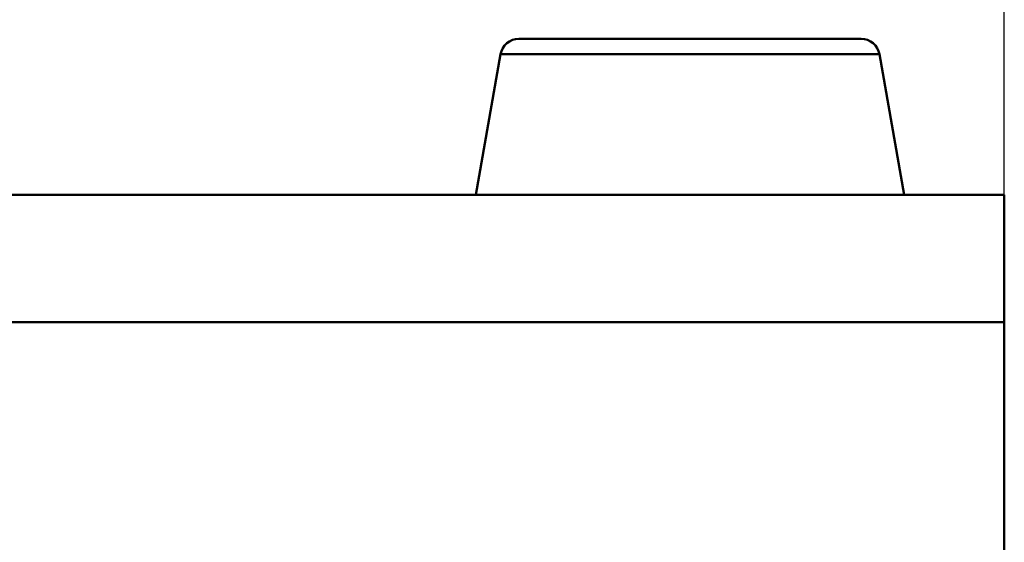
# Model space of a CAD drawing. Header units: inches. Extents: x 2.9 to 75, y -2.3 to 43.7.
# Tile 153 of 155: x 65.2 to 66.8, y 38.5 to 39.3. Entities that reach past the tile are written whole.
import ezdxf

# ---------------------------------------------------------------- set-up
doc = ezdxf.new("R2010")
doc.units = ezdxf.units.IN
doc.header["$MEASUREMENT"] = 0
for name, color, linetype, lineweight in [('Dimensions(ROSSANSI)', 7, 'Continuous', 25), ('Visible Edges(ROSSANSI)', 7, 'Continuous', 50), ('Visible Tangent Edges(ROSSANSI)', 7, 'Continuous', 50)]:
    doc.layers.add(name, color=color, linetype=linetype, lineweight=lineweight)
doc.styles.add('DEFAULT-ROSSANSI', font='arial.ttf')
doc.dimstyles.new('DEFAULT-ROSSANSI', dxfattribs={"dimtxt": 1, "dimasz": 0.098425, "dimexe": 0.125, "dimexo": 0.0625, "dimgap": 0.031496, "dimtad": 0, "dimtih": 1, "dimtoh": 1, "dimrnd": 1e-08, "dimzin": 0, "dimdsep": 46, "dimtxsty": 'DEFAULT-ROSSANSI', "dimcen": 0.09, "dimdle": 0.393701, "dimclrd": 7, "dimclre": 7, "dimclrt": 179, "dimadec": 0, "dimazin": 0, "dimtfac": 1, "dimtofl": 0, "dimtmove": 0, "dimatfit": 3, "dimfxl": 1, "dimtolj": 1, "dimtzin": 0, "dimlwd": 25, "dimlwe": 25, "dimarcsym": 0})

# ---------------------------------------------------------------- blocks, each defined once
blk = doc.blocks.new('*D9')
at = {"layer": 'Defpoints', "color": 0}
for p in [(66.8042, 42.9895), (35.2942, 38.8163), (66.8042, 38.8163)]:
    blk.add_point(p, dxfattribs=at)
at = {"layer": 'Dimensions(ROSSANSI)', "color": 7, "lineweight": 25}
for p, q in [((35.2942, 38.8788), (35.2942, 43.1145)), ((66.8042, 38.8788), (66.8042, 43.1145)), ((35.3926, 42.9895), (47.0143, 42.9895)), ((66.7058, 42.9895), (55.0841, 42.9895))]:
    blk.add_line(p, q, dxfattribs=at)
at = {"layer": 'Dimensions(ROSSANSI)', "color": 7}
for points in [[(35.3926, 43.0059), (35.3926, 42.9731), (35.2942, 42.9895)], [(66.7058, 43.0059), (66.7058, 42.9731), (66.8042, 42.9895)]]:
    blk.add_solid(points, dxfattribs=at)
at = {"layer": 'Dimensions(ROSSANSI)', "color": 179, "lineweight": 25, "insert": (47.0458, 43.6304), "char_height": 1, "attachment_point": 1, "style": 'DEFAULT-ROSSANSI'}
blk.add_mtext('\\A1;31.51 [800.4]', dxfattribs=at)

msp = doc.modelspace()

# ---------------------------------------------------------------- linework, layer by layer
at = {"layer": 'Visible Edges(ROSSANSI)'}
for p, q in [((66.0261, 39.2701), (66.5746, 39.2701)), ((65.9966, 39.2453), (65.9569, 39.0201)), ((66.6042, 39.2453), (66.6439, 39.0201)), ((35.2942, 39.0201), (66.8042, 39.0201)), ((66.8042, 38.8163), (66.8042, 39.0201)), ((66.8042, 38.8163), (66.8042, 35.428))]:
    msp.add_line(p, q, dxfattribs=at)
for centre, start, end in [((66.0261, 39.2401), 90, 170), ((66.5746, 39.2401), 10, 90)]:
    msp.add_arc(centre, 0.03, start, end, dxfattribs=at)
at = {"layer": 'Visible Tangent Edges(ROSSANSI)'}
for p, q in [((66.6042, 39.2453), (65.9966, 39.2453)), ((35.2942, 38.8163), (66.8042, 38.8163))]:
    msp.add_line(p, q, dxfattribs=at)

# ---------------------------------------------------------------- dimensions: what is measured, and where the dimension line sits
at = {"layer": 'Dimensions(ROSSANSI)', "color": 7, "lineweight": 25}
dim = msp.add_linear_dim(base=(66.8042, 42.9895), p1=(35.2942, 38.8163), p2=(66.8042, 38.8163), dimstyle='DEFAULT-ROSSANSI', override={"dimtih": 0, "dimtoh": 0, "dimdec": 2, "dimtp": 0, "dimtm": 0, "dimtdec": 2, "dimatfit": 1}, dxfattribs=at)
dim.commit()
dim.dimension.update_dxf_attribs({"geometry": '*D9', "text_midpoint": (51.0492, 42.9895), "dimtype": 160})

doc.saveas('drawing.dxf')
